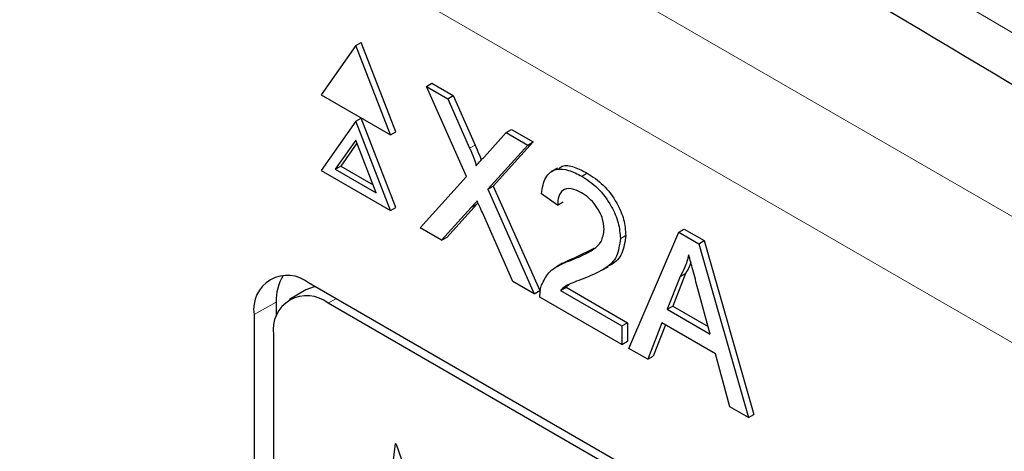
# Paper-space layout 'Blatt2' of a CAD drawing. Header units: millimetres. Extents: x 5 to 418, y 2 to 292.
# Tile 31 of 76: x 94.35 to 99.45, y 202.16 to 204.4. Entities that reach past the tile are written whole.
import ezdxf

# ---------------------------------------------------------------- set-up
doc = ezdxf.new("R2010")
doc.units = ezdxf.units.MM

psp = doc.layouts.new('Blatt2')

# ---------------------------------------------------------------- linework, layer by layer
at = {"color": 7, "linetype": 'Continuous', "lineweight": 18}
for p, q in [((94.3563, 206.3413), (112.1851, 196.0489)), ((111.9023, 195.559), (94.0734, 205.8514)), ((96.6809, 203.7301), (96.7091, 203.7464)), ((96.6893, 203.4228), (96.7176, 203.4391)), ((95.6784, 202.9325), (95.5632, 202.8684)), ((95.9471, 202.9267), (95.9875, 202.95))]:
    psp.add_line(p, q, dxfattribs=at)
at = {"color": 7, "linetype": 'Continuous', "lineweight": 25}
for p, q in [((96.0901, 204.2614), (95.9105, 204.0058)), ((96.0901, 204.2614), (96.1184, 204.2777)), ((96.2697, 203.7984), (96.0901, 204.2614)), ((96.298, 203.8147), (96.1184, 204.2777)), ((96.4568, 204.0497), (96.4851, 204.066)), ((96.6639, 203.5831), (96.4568, 204.0497)), ((96.4568, 204.0497), (96.5673, 203.9859)), ((96.4851, 204.066), (96.5956, 204.0022)), ((95.9105, 204.0058), (96.2697, 203.7984)), ((96.5673, 203.9859), (96.5956, 204.0022)), ((96.5956, 204.0022), (96.7091, 203.7464)), ((96.5673, 203.9859), (96.6809, 203.7301)), ((96.0901, 203.8694), (95.9105, 203.6139)), ((96.0901, 203.8694), (96.1184, 203.8858)), ((96.2697, 203.4065), (96.0901, 203.8694)), ((96.298, 203.4228), (96.1184, 203.8858)), ((96.2697, 203.7984), (96.298, 203.8147)), ((96.7571, 203.686), (96.8702, 203.811)), ((96.8702, 203.811), (96.8985, 203.8274)), ((96.8702, 203.811), (96.9823, 203.7463)), ((96.8985, 203.8274), (97.0106, 203.7627)), ((96.0901, 203.7715), (95.9839, 203.6204)), ((96.0961, 203.756), (96.0122, 203.6368)), ((96.1962, 203.4979), (96.0901, 203.7715)), ((96.9823, 203.7463), (96.7752, 203.5176)), ((97.0106, 203.7627), (96.8035, 203.534)), ((96.9823, 203.7463), (97.0106, 203.7627)), ((95.9839, 203.6204), (96.0122, 203.6368)), ((96.0122, 203.6368), (96.1799, 203.54)), ((95.9105, 203.6139), (96.2697, 203.4065)), ((95.9839, 203.6204), (96.1962, 203.4979)), ((96.4235, 203.3177), (96.6639, 203.5831)), ((97.1359, 203.6269), (97.1041, 203.6086)), ((97.2619, 203.5849), (97.2902, 203.6012)), ((96.7752, 203.5176), (96.8035, 203.534)), ((96.8035, 203.534), (97.0439, 202.9922)), ((96.7752, 203.5176), (97.0156, 202.9758)), ((97.1368, 203.4356), (97.0534, 203.4934)), ((96.7176, 203.4391), (96.5637, 203.2694)), ((96.7244, 203.4467), (96.7176, 203.4391)), ((97.1368, 203.4356), (97.1651, 203.4519)), ((96.2697, 203.4065), (96.298, 203.4228)), ((96.6893, 203.4228), (96.5354, 203.2531)), ((96.905, 203.0397), (96.7467, 203.3966)), ((96.5354, 203.2531), (96.4235, 203.3177)), ((97.4621, 203.262), (97.4904, 203.2783)), ((97.5065, 202.6925), (97.7648, 203.2946)), ((97.7648, 203.2946), (97.7931, 203.3109)), ((97.7648, 203.2946), (97.8683, 203.2348)), ((97.7931, 203.3109), (97.8966, 203.2512)), ((96.5354, 203.2531), (96.5637, 203.2694)), ((97.8683, 203.2348), (97.8966, 203.2512)), ((97.8683, 203.2348), (98.1266, 202.3345)), ((97.8966, 203.2512), (98.1549, 202.3508)), ((97.2321, 203.1645), (97.326, 203.2113)), ((97.1629, 203.1343), (97.1311, 203.116)), ((97.2038, 203.1482), (97.2321, 203.1645)), ((97.3666, 203.0977), (97.3984, 203.1161)), ((97.8004, 203.0813), (97.7338, 202.9117)), ((97.7721, 203.0649), (97.8004, 203.0813)), ((110.1296, 194.786), (95.8461, 203.0317)), ((97.0156, 202.9758), (96.905, 203.0397)), ((97.199, 203.0252), (97.1805, 203.0096)), ((97.7721, 203.0649), (97.7055, 202.8954)), ((95.8319, 202.9955), (95.7471, 202.9465)), ((97.0156, 202.9758), (97.0439, 202.9922)), ((97.1522, 202.9933), (97.1805, 203.0096)), ((97.1522, 202.9933), (97.4704, 202.8096)), ((97.1805, 203.0096), (97.4987, 202.8259)), ((97.9276, 202.7672), (97.8644, 203.0011)), ((95.6784, 202.9325), (95.6784, 202.8572)), ((110.0892, 194.7626), (95.9471, 202.9267)), ((97.4704, 202.7133), (97.0451, 202.9588)), ((95.5632, 202.8684), (95.5632, 189.6404)), ((97.7055, 202.8954), (97.7338, 202.9117)), ((97.7055, 202.8954), (97.9276, 202.7672)), ((97.7338, 202.9117), (97.9171, 202.8059)), ((97.4704, 202.8096), (97.4987, 202.8259)), ((97.4987, 202.8259), (97.4987, 202.7296)), ((97.6779, 202.8247), (97.6039, 202.6363)), ((97.9552, 202.6646), (97.6779, 202.8247)), ((97.4704, 202.8096), (97.4704, 202.7133)), ((97.6957, 202.8144), (97.6322, 202.6526)), ((95.6642, 202.7633), (95.6642, 189.6987)), ((97.4704, 202.7133), (97.4987, 202.7296)), ((97.6039, 202.6363), (97.5065, 202.6925)), ((98.0292, 202.3907), (97.9552, 202.6646)), ((97.6039, 202.6363), (97.6322, 202.6526)), ((98.1266, 202.3345), (98.0292, 202.3907)), ((98.1266, 202.3345), (98.1549, 202.3508)), ((96.2572, 201.8766), (96.2967, 202.1994)), ((96.2967, 202.1994), (96.3006, 202.1972)), ((96.3006, 202.1972), (96.4242, 201.8423))]:
    psp.add_line(p, q, dxfattribs=at)
at = {"color": 7, "linetype": 'Continuous', "lineweight": 25, "flags": 128}
psp.add_lwpolyline([(95.8798, 203.0122), (95.8748, 203.0113), (95.8319, 202.9955)], dxfattribs=at)
at = {"color": 7, "linetype": 'Continuous', "lineweight": 25}
for centre, radius, start, end in [((95.7357, 202.8963), 0.1747, 50.7967, 189.214), ((95.9194, 202.9435), 0.2413, 148.3289, 182.5975), ((95.8366, 202.7913), 0.1747, 50.7967, 189.214)]:
    psp.add_arc(centre, radius, start, end, dxfattribs=at)
at = {"color": 7, "linetype": 'Continuous', "lineweight": 18}
for centre, major_axis, ratio, start_param, end_param in [((372.0278, 363.2841), (379.9846, 5.8274), 0.587244, 3.834585, 4.001386), ((372.0278, 351.7967), (379.9866, -5.634), 0.567146, 3.873355, 3.997444), ((372.013, 364.2552), (378.7845, 5.8277), 0.587275, 3.871004, 3.964908)]:
    psp.add_ellipse(centre, major_axis=major_axis, ratio=ratio, start_param=start_param, end_param=end_param, dxfattribs=at)
at = {"color": 7, "linetype": 'Continuous', "lineweight": 25}
for points, knots in [([(87.3461, 211.6256), (88.1543, 211.1013), (90.4981, 209.581), (94.4492, 207.1006), (99.2284, 204.201), (104.0996, 201.3514), (109.0593, 198.5515), (114.1072, 195.8033), (117.9951, 193.7589), (120.198, 192.6299), (120.6706, 192.3876)], [0, 0, 0, 0, 0.0774167, 0.2244859, 0.3715556, 0.5186246, 0.6656928, 0.8127599, 0.959826, 1, 1, 1, 1]), ([(96.7091, 203.7464), (96.7163, 203.7295), (96.7264, 203.7058), (96.7378, 203.6791), (96.7396, 203.6699), (96.7402, 203.6673)], [0, 0, 0, 0, 0.6468683, 0.9009766, 1, 1, 1, 1]), ([(96.6809, 203.7301), (96.6882, 203.7131), (96.6983, 203.6894), (96.7109, 203.6587), (96.7134, 203.6456), (96.7146, 203.639)], [0, 0, 0, 0, 0.561277, 0.781763, 1, 1, 1, 1]), ([(96.7146, 203.639), (96.7225, 203.6478), (96.7367, 203.6634), (96.7509, 203.6791), (96.7571, 203.686)], [0, 0, 0, 0, 0.56, 1, 1, 1, 1]), ([(97.1398, 203.6207), (97.1462, 203.6267), (97.1664, 203.6457), (97.2228, 203.6349), (97.2677, 203.6124), (97.2902, 203.6012)], [0, 0, 0, 0, 0.185653, 0.592247, 1, 1, 1, 1]), ([(97.0534, 203.4934), (97.0582, 203.5239), (97.0678, 203.5849), (97.1237, 203.6263), (97.1935, 203.62), (97.2391, 203.5966), (97.2619, 203.5849)], [0, 0, 0, 0, 0.280235, 0.558893, 0.779132, 1, 1, 1, 1]), ([(97.2619, 203.5849), (97.2903, 203.5662), (97.347, 203.529), (97.4147, 203.4378), (97.4561, 203.3425), (97.4601, 203.2888), (97.4621, 203.262)], [0, 0, 0, 0, 0.280482, 0.559644, 0.779749, 1, 1, 1, 1]), ([(97.2902, 203.6012), (97.3186, 203.5826), (97.3752, 203.5453), (97.443, 203.4542), (97.4844, 203.3588), (97.4884, 203.3051), (97.4904, 203.2783)], [0, 0, 0, 0, 0.280482, 0.559644, 0.779749, 1, 1, 1, 1]), ([(97.2601, 203.4993), (97.2421, 203.5081), (97.2062, 203.5257), (97.163, 203.5169), (97.1399, 203.4827), (97.1379, 203.4513), (97.1368, 203.4356)], [0, 0, 0, 0, 0.28041, 0.559489, 0.779375, 1, 1, 1, 1]), ([(97.3787, 203.3092), (97.3765, 203.3297), (97.3721, 203.3707), (97.3383, 203.4303), (97.2993, 203.4739), (97.2732, 203.4908), (97.2601, 203.4993)], [0, 0, 0, 0, 0.2790799, 0.5586119, 0.7790431, 1, 1, 1, 1]), ([(96.7199, 203.4567), (96.7142, 203.4504), (96.7039, 203.4392), (96.6938, 203.4278), (96.6893, 203.4228)], [0, 0, 0, 0, 0.560002, 1, 1, 1, 1]), ([(96.7467, 203.3966), (96.7417, 203.4078), (96.7327, 203.4278), (96.7238, 203.4479), (96.7199, 203.4567)], [0, 0, 0, 0, 0.5599998, 1, 1, 1, 1]), ([(97.2038, 203.1482), (97.2454, 203.1652), (97.3033, 203.189), (97.3672, 203.2414), (97.3749, 203.2867), (97.3787, 203.3092)], [0, 0, 0, 0, 0.561313, 0.781386, 1, 1, 1, 1]), ([(97.4904, 203.2783), (97.4858, 203.2452), (97.4767, 203.179), (97.4336, 203.135), (97.404, 203.1212), (97.3973, 203.1181)], [0, 0, 0, 0, 0.43566, 0.873431, 1, 1, 1, 1]), ([(97.4621, 203.262), (97.4577, 203.2286), (97.4489, 203.1618), (97.379, 203.0982), (97.3186, 203.0732), (97.2816, 203.058)], [0, 0, 0, 0, 0.278741, 0.558834, 1, 1, 1, 1]), ([(97.8166, 203.178), (97.8104, 203.1548), (97.7993, 203.1133), (97.7804, 203.0797), (97.7721, 203.0649)], [0, 0, 0, 0, 0.559915, 1, 1, 1, 1]), ([(97.8644, 203.0011), (97.8554, 203.0342), (97.8394, 203.0931), (97.8236, 203.1521), (97.8166, 203.178)], [0, 0, 0, 0, 0.560002, 1, 1, 1, 1]), ([(97.0538, 203.0206), (97.0648, 203.0434), (97.083, 203.0809), (97.124, 203.113), (97.1624, 203.1334), (97.19, 203.1432), (97.2038, 203.1482)], [0, 0, 0, 0, 0.339411, 0.559525, 0.779752, 1, 1, 1, 1]), ([(97.1632, 203.1338), (97.1724, 203.139), (97.1942, 203.1515), (97.2182, 203.1597), (97.2321, 203.1645)], [0, 0, 0, 0, 0.421829, 1, 1, 1, 1]), ([(97.8273, 203.1383), (97.8262, 203.1345), (97.8197, 203.113), (97.8091, 203.0956), (97.8004, 203.0813)], [0, 0, 0, 0, 0.174052, 1, 1, 1, 1]), ([(97.0451, 202.9588), (97.0453, 202.9714), (97.0457, 202.9939), (97.0514, 203.0125), (97.0538, 203.0206)], [0, 0, 0, 0, 0.559956, 1, 1, 1, 1]), ([(97.2816, 203.058), (97.2661, 203.0521), (97.2405, 203.0425), (97.2053, 203.0286), (97.1759, 203.0156), (97.1601, 203.0007), (97.1522, 202.9933)], [0, 0, 0, 0, 0.340038, 0.560063, 0.78009, 1, 1, 1, 1])]:
    psp.add_open_spline(points, degree=3, knots=knots, dxfattribs=at)

doc.saveas('drawing.dxf')
